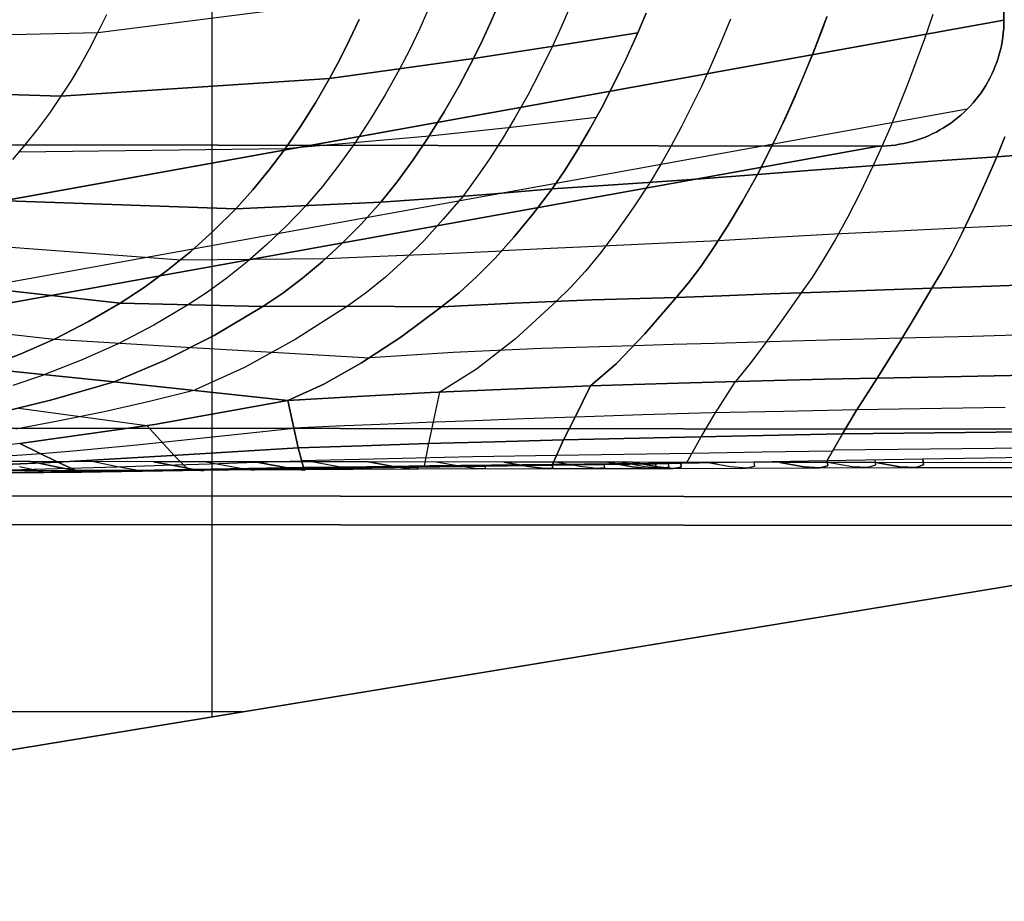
# Model space of a CAD drawing. Header units: millimetres. Extents: x -273 to 273, y -240 to 302.
# Tile 22 of 256: x -220 to -204, y -240 to -226. Entities that reach past the tile are written whole.
import ezdxf

# ---------------------------------------------------------------- set-up
doc = ezdxf.new("R2010")
doc.units = ezdxf.units.MM
doc.header["$MEASUREMENT"] = 0
doc.layers.add('IGES level 1', color=7, linetype='Continuous', true_color=0x3e413d)
doc.layers.add('IGES level 2', color=7, linetype='Continuous', true_color=0x008000)

msp = doc.modelspace()

# ---------------------------------------------------------------- linework, layer by layer
at = {"layer": 'IGES level 1'}
for p, q in [((-204.161, -226.317, 428.081), (-204.21, -194.451, 427.487)), ((-204.21, -194.451, 427.487), (-204.161, -226.317, 428.081)), ((-216.727, -202.665, 209.381), (-216.727, -237.369, 209.381)), ((-204.161, -226.317, 428.081), (-239.498, -232.698, 6)), ((-239.498, -232.698, 6), (-204.161, -226.317, 428.081)), ((-204.162, -226.386, 428.082), (-204.161, -226.317, 428.081)), ((-204.161, -226.317, 428.081), (-204.162, -226.386, 428.082)), ((-204.171, -226.522, 428.086), (-204.165, -226.454, 428.084)), ((-204.165, -226.454, 428.084), (-204.171, -226.522, 428.086)), ((-204.165, -226.454, 428.084), (-204.162, -226.386, 428.082)), ((-204.162, -226.386, 428.082), (-204.165, -226.454, 428.084)), ((-204.189, -226.657, 428.09), (-204.179, -226.59, 428.087)), ((-204.179, -226.59, 428.087), (-204.189, -226.657, 428.09)), ((-204.179, -226.59, 428.087), (-204.171, -226.522, 428.086)), ((-204.171, -226.522, 428.086), (-204.179, -226.59, 428.087)), ((-204.217, -226.791, 428.094), (-204.202, -226.724, 428.092)), ((-204.202, -226.724, 428.092), (-204.217, -226.791, 428.094)), ((-204.202, -226.724, 428.092), (-204.189, -226.657, 428.09)), ((-204.189, -226.657, 428.09), (-204.202, -226.724, 428.092)), ((-204.275, -226.987, 428.103), (-204.253, -226.923, 428.1)), ((-204.253, -226.923, 428.1), (-204.275, -226.987, 428.103)), ((-204.253, -226.923, 428.1), (-204.234, -226.857, 428.097)), ((-204.234, -226.857, 428.097), (-204.253, -226.923, 428.1)), ((-204.234, -226.857, 428.097), (-204.217, -226.791, 428.094)), ((-204.217, -226.791, 428.094), (-204.234, -226.857, 428.097)), ((-204.325, -227.115, 428.109), (-204.299, -227.051, 428.106)), ((-204.299, -227.051, 428.106), (-204.325, -227.115, 428.109)), ((-204.299, -227.051, 428.106), (-204.275, -226.987, 428.103)), ((-204.275, -226.987, 428.103), (-204.299, -227.051, 428.106)), ((-204.415, -227.298, 428.12), (-204.383, -227.238, 428.116)), ((-204.383, -227.238, 428.116), (-204.415, -227.298, 428.12)), ((-204.383, -227.238, 428.116), (-204.353, -227.177, 428.113)), ((-204.353, -227.177, 428.112), (-204.383, -227.238, 428.116)), ((-204.353, -227.177, 428.113), (-204.325, -227.115, 428.109)), ((-204.325, -227.115, 428.109), (-204.353, -227.177, 428.112)), ((-204.486, -227.415, 428.128), (-204.45, -227.357, 428.124)), ((-204.45, -227.357, 428.124), (-204.486, -227.415, 428.128)), ((-204.45, -227.357, 428.124), (-204.415, -227.298, 428.12)), ((-204.415, -227.298, 428.12), (-204.45, -227.357, 428.124)), ((-204.607, -227.58, 428.141), (-204.564, -227.526, 428.136)), ((-204.565, -227.526, 428.136), (-204.607, -227.58, 428.141)), ((-204.524, -227.471, 428.132), (-204.565, -227.526, 428.136)), ((-204.564, -227.526, 428.136), (-204.524, -227.471, 428.132)), ((-204.524, -227.471, 428.132), (-204.486, -227.415, 428.128)), ((-204.486, -227.415, 428.128), (-204.524, -227.471, 428.132)), ((-204.743, -227.732, 428.155), (-204.696, -227.683, 428.15)), ((-204.696, -227.683, 428.15), (-204.743, -227.732, 428.155)), ((-204.696, -227.683, 428.15), (-204.65, -227.632, 428.145)), ((-204.65, -227.632, 428.145), (-204.696, -227.683, 428.15)), ((-204.65, -227.632, 428.145), (-204.607, -227.58, 428.141)), ((-204.607, -227.58, 428.141), (-204.65, -227.632, 428.145)), ((-204.743, -227.732, 428.155), (-240.086, -234.114, 6)), ((-204.948, -227.912, 428.175), (-204.895, -227.869, 428.17)), ((-204.895, -227.869, 428.17), (-204.948, -227.911, 428.175)), ((-204.895, -227.869, 428.17), (-204.843, -227.825, 428.164)), ((-204.843, -227.825, 428.164), (-204.895, -227.869, 428.17)), ((-204.843, -227.825, 428.164), (-204.792, -227.78, 428.16)), ((-204.792, -227.78, 428.159), (-204.843, -227.825, 428.164)), ((-204.792, -227.78, 428.16), (-204.743, -227.732, 428.155)), ((-204.743, -227.732, 428.155), (-204.792, -227.78, 428.159)), ((-205.176, -228.061, 428.196), (-205.117, -228.027, 428.191)), ((-205.117, -228.027, 428.191), (-205.176, -228.061, 428.196)), ((-205.117, -228.027, 428.191), (-205.06, -227.99, 428.185)), ((-205.06, -227.99, 428.185), (-205.117, -228.027, 428.191)), ((-205.06, -227.99, 428.185), (-205.003, -227.952, 428.18)), ((-205.003, -227.952, 428.18), (-205.06, -227.99, 428.185)), ((-204.948, -227.911, 428.175), (-205.003, -227.952, 428.18)), ((-205.003, -227.952, 428.18), (-204.948, -227.912, 428.175)), ((-205.485, -228.202, 428.224), (-205.422, -228.178, 428.218)), ((-205.422, -228.178, 428.218), (-205.485, -228.202, 428.224)), ((-205.422, -228.178, 428.218), (-205.359, -228.152, 428.213)), ((-205.359, -228.152, 428.213), (-205.422, -228.178, 428.218)), ((-205.359, -228.152, 428.213), (-205.297, -228.124, 428.207)), ((-205.297, -228.124, 428.207), (-205.359, -228.152, 428.213)), ((-205.297, -228.124, 428.207), (-205.236, -228.094, 428.201)), ((-205.236, -228.094, 428.201), (-205.297, -228.124, 428.207)), ((-205.236, -228.094, 428.201), (-205.176, -228.061, 428.196)), ((-205.176, -228.061, 428.196), (-205.236, -228.094, 428.201)), ((-206.153, -228.317, 428.28), (-241.507, -234.7, 6)), ((-241.507, -234.7, 6), (-206.153, -228.317, 428.28)), ((-237.681, -228.275, 431.054), (-206.153, -228.317, 428.28)), ((-206.153, -228.317, 428.28), (-237.681, -228.275, 431.054)), ((-206.153, -228.317, 428.28), (-206.085, -228.316, 428.275)), ((-206.085, -228.316, 428.275), (-206.153, -228.317, 428.28)), ((-206.085, -228.316, 428.275), (-206.017, -228.312, 428.269)), ((-206.017, -228.312, 428.269), (-206.085, -228.316, 428.275)), ((-206.017, -228.312, 428.269), (-205.949, -228.307, 428.264)), ((-205.949, -228.307, 428.264), (-206.017, -228.312, 428.269)), ((-205.949, -228.307, 428.264), (-205.882, -228.299, 428.258)), ((-205.882, -228.299, 428.258), (-205.949, -228.307, 428.264)), ((-205.882, -228.299, 428.258), (-205.815, -228.288, 428.252)), ((-205.815, -228.288, 428.252), (-205.882, -228.299, 428.258)), ((-205.815, -228.288, 428.252), (-205.748, -228.276, 428.247)), ((-205.748, -228.276, 428.247), (-205.815, -228.288, 428.252)), ((-205.748, -228.276, 428.247), (-205.681, -228.261, 428.241)), ((-205.681, -228.261, 428.241), (-205.748, -228.276, 428.247)), ((-205.681, -228.261, 428.241), (-205.615, -228.243, 428.235)), ((-205.615, -228.243, 428.235), (-205.681, -228.261, 428.241)), ((-205.615, -228.243, 428.235), (-205.55, -228.224, 428.23)), ((-205.55, -228.224, 428.23), (-205.615, -228.243, 428.235)), ((-205.55, -228.224, 428.23), (-205.485, -228.202, 428.224)), ((-205.485, -228.202, 428.224), (-205.55, -228.224, 428.23)), ((-163.003, -232.849, 425.215), (-244.293, -232.761, 431.766)), ((-244.293, -232.761, 431.766), (-163.003, -232.849, 425.215)), ((-163.031, -233.922, 424.793), (-244.336, -233.833, 431.343)), ((-244.336, -233.833, 431.343), (-163.031, -233.922, 424.793)), ((-244.438, -234.287, 430.294), (-163.099, -234.378, 423.739)), ((-163.099, -234.378, 423.739), (-244.437, -234.287, 430.294)), ((-203.512, -235.197, 365.062), (-234.5, -240.291)), ((-234.5, -240.291), (-203.512, -235.197, 365.062)), ((-216.238, -237.289, 215.147), (-251.189, -237.289, 215.147))]:
    msp.add_line(p, q, dxfattribs=at)
at = {"layer": 'IGES level 2', "color": 31, "true_color": 0xfabe47}
for p, q in [((-218.535, -226.516, 543.283), (-214.241, -225.965, 526.437)), ((-213.277, -226.113, 521.899), (-213.429, -226.454, 521.54)), ((-212.295, -226.333, 517.27), (-212.16, -226.018, 517.619)), ((-212.16, -226.018, 517.619), (-212.295, -226.333, 517.27)), ((-211.049, -226.116, 513.176), (-211.185, -226.432, 512.792)), ((-218.399, -226.234, 543.476), (-218.532, -226.509, 543.287)), ((-214.54, -226.632, 525.783), (-214.389, -226.307, 526.113)), ((-214.389, -226.307, 526.113), (-214.54, -226.632, 525.783)), ((-209.837, -226.21, 508.806), (-209.971, -226.523, 508.389)), ((-209.971, -226.523, 508.389), (-209.837, -226.21, 508.806)), ((-208.5, -226.302, 504.546), (-208.651, -226.672, 504.02)), ((-207.063, -226.517, 500.247), (-206.966, -226.258, 500.624)), ((-206.968, -226.265, 500.614), (-207.039, -226.455, 500.339)), ((-205.289, -226.229, 496.852), (-205.422, -226.613, 496.27)), ((-213.429, -226.454, 521.54), (-213.586, -226.783, 521.171)), ((-212.434, -226.635, 516.912), (-212.295, -226.333, 517.27)), ((-212.295, -226.333, 517.27), (-212.434, -226.635, 516.912)), ((-211.185, -226.432, 512.792), (-211.324, -226.733, 512.398)), ((-207.039, -226.455, 500.339), (-207.183, -226.826, 499.772)), ((-220.636, -226.566, 550.796), (-218.535, -226.516, 543.283)), ((-218.532, -226.509, 543.287), (-218.67, -226.777, 543.091)), ((-214.697, -226.944, 525.444), (-214.54, -226.632, 525.783)), ((-214.54, -226.632, 525.783), (-214.697, -226.944, 525.444)), ((-211.339, -226.736, 512.446), (-209.971, -226.523, 508.389)), ((-209.971, -226.523, 508.389), (-211.339, -226.736, 512.446)), ((-209.971, -226.523, 508.389), (-210.161, -226.94, 507.789)), ((-210.161, -226.941, 507.789), (-209.971, -226.523, 508.389)), ((-207.161, -226.771, 499.859), (-207.063, -226.517, 500.247)), ((-205.422, -226.613, 496.27), (-205.557, -226.983, 495.665)), ((-218.67, -226.777, 543.091), (-218.814, -227.036, 542.888)), ((-213.586, -226.783, 521.171), (-213.748, -227.097, 520.792)), ((-212.576, -226.926, 516.546), (-212.434, -226.635, 516.912)), ((-212.434, -226.635, 516.912), (-212.576, -226.926, 516.546)), ((-212.576, -226.926, 516.546), (-211.339, -226.736, 512.446)), ((-211.339, -226.736, 512.446), (-212.576, -226.926, 516.546)), ((-211.324, -226.733, 512.398), (-211.518, -227.13, 511.845)), ((-208.651, -226.672, 504.02), (-208.805, -227.028, 503.474)), ((-207.26, -227.017, 499.461), (-207.161, -226.771, 499.859)), ((-214.858, -227.244, 525.096), (-212.576, -226.926, 516.546)), ((-212.576, -226.926, 516.546), (-214.858, -227.244, 525.096)), ((-214.858, -227.244, 525.096), (-214.697, -226.944, 525.444)), ((-214.697, -226.944, 525.444), (-214.858, -227.244, 525.096)), ((-212.576, -226.926, 516.546), (-212.805, -227.361, 515.961)), ((-212.805, -227.361, 515.961), (-212.576, -226.926, 516.546)), ((-210.161, -226.94, 507.789), (-210.353, -227.337, 507.176)), ((-210.353, -227.337, 507.176), (-210.161, -226.941, 507.789)), ((-207.183, -226.826, 499.772), (-207.328, -227.183, 499.183)), ((-218.814, -227.036, 542.888), (-218.964, -227.286, 542.678)), ((-213.748, -227.097, 520.792), (-213.975, -227.506, 520.266)), ((-208.805, -227.028, 503.474), (-208.961, -227.37, 502.909)), ((-207.36, -227.258, 499.053), (-207.26, -227.017, 499.461)), ((-205.557, -226.983, 495.665), (-205.692, -227.339, 495.036)), ((-219.119, -227.527, 542.461), (-214.858, -227.244, 525.096)), ((-214.858, -227.244, 525.096), (-219.119, -227.527, 542.461)), ((-215.084, -227.632, 524.614), (-214.858, -227.244, 525.096)), ((-214.858, -227.244, 525.096), (-215.084, -227.632, 524.614)), ((-211.518, -227.13, 511.845), (-211.716, -227.508, 511.279)), ((-207.328, -227.183, 499.183), (-207.475, -227.526, 498.572)), ((-207.46, -227.492, 498.635), (-207.36, -227.258, 499.053)), ((-218.964, -227.286, 542.678), (-219.119, -227.527, 542.461)), ((-212.805, -227.361, 515.961), (-213.04, -227.774, 515.363)), ((-213.04, -227.774, 515.363), (-212.805, -227.361, 515.961)), ((-210.353, -227.337, 507.176), (-210.547, -227.713, 506.55)), ((-210.547, -227.713, 506.55), (-210.353, -227.337, 507.176)), ((-208.961, -227.37, 502.909), (-209.12, -227.7, 502.323)), ((-205.692, -227.339, 495.036), (-205.828, -227.681, 494.384)), ((-221.21, -227.459, 550.204), (-219.119, -227.527, 542.461)), ((-219.119, -227.527, 542.461), (-221.21, -227.459, 550.204)), ((-219.119, -227.527, 542.461), (-219.302, -227.792, 542.207)), ((-213.975, -227.506, 520.266), (-214.212, -227.897, 519.73)), ((-211.716, -227.508, 511.279), (-211.917, -227.867, 510.703)), ((-207.475, -227.526, 498.572), (-207.623, -227.856, 497.939)), ((-207.562, -227.72, 498.206), (-207.46, -227.492, 498.635)), ((-215.32, -228.004, 524.123), (-215.084, -227.632, 524.614)), ((-215.084, -227.632, 524.614), (-215.32, -228.004, 524.123)), ((-210.547, -227.713, 506.55), (-210.741, -228.066, 505.912)), ((-210.741, -228.066, 505.912), (-210.547, -227.713, 506.55)), ((-209.12, -227.7, 502.323), (-209.282, -228.017, 501.718)), ((-207.663, -227.942, 497.767), (-207.562, -227.72, 498.206)), ((-205.828, -227.681, 494.384), (-205.963, -228.009, 493.708)), ((-219.302, -227.792, 542.207), (-219.491, -228.047, 541.947)), ((-213.04, -227.774, 515.363), (-213.282, -228.166, 514.754)), ((-213.282, -228.166, 514.754), (-213.04, -227.774, 515.363)), ((-211.917, -227.867, 510.703), (-212.121, -228.208, 510.117)), ((-212.023, -228.02, 510.507), (-210.626, -227.86, 506.289)), ((-207.623, -227.856, 497.939), (-207.772, -228.173, 497.285)), ((-215.564, -228.358, 523.624), (-215.32, -228.004, 524.123)), ((-215.32, -228.004, 524.123), (-215.564, -228.358, 523.624)), ((-214.212, -227.897, 519.73), (-214.456, -228.269, 519.184)), ((-213.275, -228.156, 514.771), (-212.023, -228.02, 510.507)), ((-209.282, -228.017, 501.718), (-209.444, -228.321, 501.094)), ((-207.765, -228.158, 497.318), (-207.663, -227.942, 497.767)), ((-205.963, -228.009, 493.708), (-206.099, -228.324, 493.01)), ((-219.491, -228.047, 541.947), (-219.686, -228.292, 541.682)), ((-215.562, -228.356, 523.627), (-213.275, -228.156, 514.771)), ((-213.282, -228.166, 514.754), (-213.53, -228.536, 514.133)), ((-213.53, -228.536, 514.133), (-213.282, -228.166, 514.754)), ((-210.741, -228.066, 505.912), (-210.936, -228.398, 505.263)), ((-210.936, -228.398, 505.263), (-210.741, -228.066, 505.912)), ((-207.772, -228.173, 497.285), (-207.921, -228.477, 496.609)), ((-207.867, -228.367, 496.859), (-207.765, -228.158, 497.318)), ((-204.149, -228.171, 489.665), (-204.275, -228.484, 488.929)), ((-204.275, -228.484, 488.929), (-204.149, -228.171, 489.665)), ((-219.686, -228.292, 541.682), (-219.887, -228.527, 541.411)), ((-214.456, -228.269, 519.184), (-214.71, -228.621, 518.63)), ((-212.121, -228.208, 510.117), (-212.327, -228.529, 509.521)), ((-209.444, -228.321, 501.094), (-209.609, -228.612, 500.451)), ((-206.099, -228.324, 493.01), (-206.234, -228.625, 492.287)), ((-219.783, -228.407, 541.551), (-215.562, -228.356, 523.627)), ((-215.816, -228.693, 523.116), (-215.564, -228.358, 523.624)), ((-215.564, -228.358, 523.624), (-215.816, -228.693, 523.116)), ((-210.936, -228.398, 505.263), (-211.132, -228.708, 504.603)), ((-211.132, -228.708, 504.602), (-210.936, -228.398, 505.263)), ((-207.921, -228.477, 496.609), (-208.071, -228.768, 495.911)), ((-207.969, -228.571, 496.39), (-207.867, -228.367, 496.859)), ((-205.3, -228.556, 490.632), (-204.275, -228.484, 488.929)), ((-204.275, -228.484, 488.929), (-205.3, -228.556, 490.632)), ((-204.275, -228.484, 488.929), (-204.465, -228.922, 487.742)), ((-204.465, -228.922, 487.742), (-204.275, -228.484, 488.929)), ((-204.275, -228.484, 488.929), (-203.485, -228.428, 487.702)), ((-203.485, -228.428, 487.702), (-204.275, -228.484, 488.929)), ((-214.71, -228.621, 518.63), (-214.971, -228.955, 518.067)), ((-213.53, -228.536, 514.133), (-213.785, -228.883, 513.502)), ((-213.785, -228.883, 513.502), (-213.53, -228.536, 514.133)), ((-212.327, -228.529, 509.521), (-212.536, -228.831, 508.915)), ((-209.609, -228.612, 500.451), (-209.774, -228.89, 499.789)), ((-208.071, -228.768, 495.911), (-207.969, -228.571, 496.39)), ((-207.199, -228.699, 494.124), (-206.275, -228.628, 492.364)), ((-206.275, -228.628, 492.364), (-207.199, -228.699, 494.124)), ((-206.234, -228.625, 492.287), (-206.443, -229.055, 491.079)), ((-206.275, -228.628, 492.364), (-205.3, -228.556, 490.632)), ((-205.3, -228.556, 490.632), (-206.275, -228.628, 492.364)), ((-216.077, -229.011, 522.601), (-215.816, -228.693, 523.116)), ((-215.816, -228.693, 523.116), (-216.077, -229.011, 522.601)), ((-211.132, -228.708, 504.603), (-211.328, -228.995, 503.932)), ((-211.328, -228.995, 503.932), (-211.132, -228.708, 504.602)), ((-208.967, -228.833, 497.882), (-208.071, -228.768, 495.911)), ((-208.071, -228.768, 495.911), (-208.967, -228.833, 497.882)), ((-208.071, -228.768, 495.911), (-208.308, -229.188, 494.717)), ((-208.308, -229.188, 494.717), (-208.071, -228.768, 495.911)), ((-208.071, -228.768, 495.911), (-207.199, -228.699, 494.124)), ((-207.199, -228.699, 494.124), (-208.071, -228.768, 495.911)), ((-214.971, -228.955, 518.067), (-215.24, -229.268, 517.496)), ((-213.785, -228.883, 513.502), (-214.045, -229.208, 512.862)), ((-214.045, -229.208, 512.862), (-213.785, -228.883, 513.502)), ((-212.536, -228.831, 508.915), (-212.747, -229.113, 508.301)), ((-211.328, -228.995, 503.932), (-210.597, -228.946, 501.894)), ((-210.597, -228.946, 501.894), (-211.328, -228.995, 503.932)), ((-210.597, -228.946, 501.894), (-209.81, -228.892, 499.876)), ((-209.81, -228.892, 499.876), (-210.597, -228.946, 501.894)), ((-209.774, -228.89, 499.789), (-210.044, -229.297, 498.637)), ((-209.81, -228.892, 499.876), (-208.967, -228.833, 497.882)), ((-208.967, -228.833, 497.882), (-209.81, -228.892, 499.876)), ((-204.465, -228.922, 487.742), (-204.647, -229.325, 486.542)), ((-204.647, -229.325, 486.542), (-204.465, -228.922, 487.742)), ((-216.346, -229.309, 522.078), (-216.077, -229.011, 522.601)), ((-216.077, -229.011, 522.601), (-216.346, -229.309, 522.078)), ((-212.307, -229.077, 506.886), (-213.213, -229.149, 509.863)), ((-213.213, -229.149, 509.863), (-212.307, -229.077, 506.886)), ((-212.747, -229.113, 508.301), (-213.054, -229.477, 507.393)), ((-211.328, -228.995, 503.932), (-212.307, -229.077, 506.886)), ((-212.307, -229.077, 506.886), (-211.328, -228.995, 503.932)), ((-211.634, -229.396, 502.836), (-211.328, -228.995, 503.932)), ((-211.328, -228.995, 503.932), (-211.634, -229.396, 502.837)), ((-206.443, -229.055, 491.079), (-206.645, -229.447, 489.857)), ((-216.346, -229.309, 522.078), (-220.521, -229.166, 540.573)), ((-220.521, -229.166, 540.573), (-216.346, -229.309, 522.078)), ((-214.045, -229.208, 512.862), (-216.346, -229.309, 522.078)), ((-216.346, -229.309, 522.078), (-214.045, -229.208, 512.862)), ((-215.24, -229.268, 517.496), (-215.546, -229.584, 516.86)), ((-214.352, -229.547, 512.108), (-214.045, -229.208, 512.862)), ((-214.045, -229.208, 512.862), (-214.352, -229.547, 512.108)), ((-213.213, -229.149, 509.863), (-214.045, -229.208, 512.862)), ((-214.045, -229.208, 512.862), (-213.213, -229.149, 509.863)), ((-208.308, -229.188, 494.717), (-208.536, -229.57, 493.509)), ((-208.536, -229.57, 493.509), (-208.308, -229.188, 494.717)), ((-216.7, -229.661, 521.406), (-216.346, -229.309, 522.078)), ((-216.346, -229.309, 522.078), (-216.7, -229.661, 521.406)), ((-211.934, -229.762, 501.727), (-211.634, -229.396, 502.836)), ((-211.634, -229.396, 502.837), (-211.934, -229.762, 501.727)), ((-210.044, -229.297, 498.637), (-210.305, -229.668, 497.472)), ((-204.647, -229.325, 486.542), (-204.822, -229.691, 485.33)), ((-204.822, -229.691, 485.33), (-204.647, -229.325, 486.542)), ((-215.546, -229.584, 516.86), (-215.855, -229.879, 516.215)), ((-214.662, -229.86, 511.345), (-214.352, -229.547, 512.108)), ((-214.352, -229.547, 512.108), (-214.662, -229.86, 511.345)), ((-213.054, -229.477, 507.393), (-213.36, -229.812, 506.473)), ((-208.536, -229.57, 493.509), (-208.756, -229.914, 492.288)), ((-208.756, -229.914, 492.288), (-208.536, -229.57, 493.509)), ((-206.645, -229.447, 489.857), (-206.839, -229.803, 488.622)), ((-203.975, -229.573, 484.392), (-204.784, -229.613, 485.601)), ((-217.061, -229.987, 520.724), (-216.7, -229.661, 521.406)), ((-216.7, -229.661, 521.406), (-217.061, -229.987, 520.724)), ((-210.305, -229.668, 497.472), (-210.557, -230.001, 496.293)), ((-206.849, -229.715, 489.064), (-207.798, -229.765, 490.843)), ((-205.844, -229.664, 487.316), (-206.849, -229.715, 489.064)), ((-204.784, -229.613, 485.601), (-205.844, -229.664, 487.316)), ((-204.822, -229.691, 485.33), (-204.99, -230.021, 484.106)), ((-204.99, -230.021, 484.106), (-204.822, -229.691, 485.33)), ((-221.326, -229.813, 539.546), (-217.218, -230.118, 520.43)), ((-215.855, -229.879, 516.215), (-216.167, -230.153, 515.561)), ((-214.973, -230.148, 510.572), (-214.662, -229.86, 511.345)), ((-214.662, -229.86, 511.345), (-214.973, -230.148, 510.572)), ((-213.36, -229.812, 506.473), (-213.665, -230.117, 505.543)), ((-212.23, -230.092, 500.605), (-211.934, -229.762, 501.727)), ((-211.934, -229.762, 501.727), (-212.23, -230.092, 500.605)), ((-210.525, -229.901, 496.785), (-211.354, -229.94, 498.889)), ((-209.637, -229.86, 494.705), (-210.525, -229.901, 496.785)), ((-208.691, -229.816, 492.651), (-209.637, -229.86, 494.705)), ((-207.798, -229.765, 490.843), (-208.691, -229.816, 492.651)), ((-206.839, -229.803, 488.622), (-207.026, -230.121, 487.376)), ((-217.429, -230.286, 520.035), (-217.061, -229.987, 520.724)), ((-217.061, -229.987, 520.724), (-217.429, -230.286, 520.035)), ((-214.915, -230.097, 510.717), (-214.061, -230.063, 507.462)), ((-214.061, -230.063, 507.462), (-213.13, -230.022, 504.227)), ((-213.13, -230.022, 504.227), (-212.123, -229.976, 501.016)), ((-211.354, -229.94, 498.889), (-212.123, -229.976, 501.016)), ((-210.557, -230.001, 496.293), (-210.801, -230.298, 495.103)), ((-208.756, -229.914, 492.288), (-208.966, -230.22, 491.055)), ((-208.966, -230.22, 491.055), (-208.756, -229.914, 492.288)), ((-204.99, -230.021, 484.106), (-205.151, -230.315, 482.872)), ((-205.151, -230.315, 482.872), (-204.99, -230.021, 484.106)), ((-217.218, -230.118, 520.43), (-214.915, -230.097, 510.717)), ((-216.167, -230.153, 515.561), (-216.481, -230.405, 514.9)), ((-215.286, -230.411, 509.791), (-214.973, -230.148, 510.572)), ((-214.973, -230.148, 510.572), (-215.286, -230.411, 509.791)), ((-213.665, -230.117, 505.543), (-213.97, -230.393, 504.603)), ((-212.52, -230.386, 499.472), (-212.23, -230.092, 500.605)), ((-212.23, -230.092, 500.605), (-212.52, -230.386, 499.472)), ((-208.966, -230.22, 491.055), (-209.167, -230.487, 489.811)), ((-209.167, -230.487, 489.811), (-208.966, -230.22, 491.055)), ((-207.026, -230.121, 487.376), (-207.205, -230.401, 486.119)), ((-218.182, -230.807, 518.633), (-222.195, -230.357, 538.489)), ((-222.195, -230.357, 538.489), (-218.182, -230.807, 518.633)), ((-217.802, -230.56, 519.337), (-217.429, -230.286, 520.035)), ((-217.429, -230.286, 520.035), (-217.802, -230.56, 519.337)), ((-210.801, -230.298, 495.103), (-211.036, -230.556, 493.902)), ((-205.151, -230.315, 482.872), (-205.303, -230.571, 481.628)), ((-205.303, -230.571, 481.628), (-205.151, -230.315, 482.872)), ((-216.481, -230.405, 514.9), (-216.796, -230.634, 514.232)), ((-215.601, -230.648, 509.003), (-215.286, -230.411, 509.791)), ((-215.286, -230.411, 509.791), (-215.601, -230.648, 509.003)), ((-213.97, -230.393, 504.603), (-214.274, -230.637, 503.655)), ((-212.804, -230.644, 498.328), (-212.52, -230.386, 499.472)), ((-212.52, -230.386, 499.472), (-212.804, -230.644, 498.328)), ((-209.167, -230.487, 489.811), (-209.358, -230.715, 488.559)), ((-209.358, -230.715, 488.559), (-209.167, -230.487, 489.811)), ((-207.205, -230.401, 486.119), (-207.376, -230.642, 484.854)), ((-204.362, -230.537, 480.347), (-205.303, -230.571, 481.628)), ((-205.303, -230.571, 481.628), (-204.362, -230.537, 480.347)), ((-203.377, -230.503, 479.099), (-204.362, -230.537, 480.347)), ((-204.362, -230.537, 480.347), (-203.377, -230.503, 479.099)), ((-218.182, -230.807, 518.633), (-217.802, -230.56, 519.337)), ((-217.802, -230.56, 519.337), (-218.182, -230.807, 518.633)), ((-216.796, -230.634, 514.232), (-217.114, -230.841, 513.558)), ((-215.917, -230.858, 508.207), (-215.601, -230.648, 509.003)), ((-215.601, -230.648, 509.003), (-215.917, -230.858, 508.207)), ((-214.274, -230.637, 503.655), (-214.576, -230.852, 502.699)), ((-213.081, -230.865, 497.175), (-212.804, -230.644, 498.328)), ((-212.804, -230.644, 498.328), (-213.081, -230.865, 497.175)), ((-211.036, -230.556, 493.902), (-211.261, -230.777, 492.691)), ((-208.636, -230.688, 487.122), (-209.358, -230.715, 488.559)), ((-209.358, -230.715, 488.559), (-208.636, -230.688, 487.122)), ((-207.869, -230.66, 485.709), (-208.636, -230.688, 487.122)), ((-208.636, -230.688, 487.122), (-207.869, -230.66, 485.709)), ((-207.058, -230.631, 484.322), (-207.869, -230.66, 485.709)), ((-207.869, -230.66, 485.709), (-207.058, -230.631, 484.322)), ((-207.376, -230.642, 484.854), (-207.687, -231.085, 482.275)), ((-206.202, -230.601, 482.961), (-207.058, -230.631, 484.322)), ((-207.058, -230.631, 484.322), (-206.202, -230.601, 482.961)), ((-205.303, -230.571, 481.628), (-206.202, -230.601, 482.961)), ((-206.202, -230.601, 482.961), (-205.303, -230.571, 481.628)), ((-205.303, -230.571, 481.628), (-205.569, -231.016, 479.207)), ((-205.569, -231.016, 479.207), (-205.303, -230.571, 481.628)), ((-218.683, -231.1, 517.734), (-218.182, -230.807, 518.633)), ((-218.182, -230.807, 518.633), (-218.683, -231.1, 517.734)), ((-215.917, -230.858, 508.207), (-218.182, -230.807, 518.633)), ((-218.182, -230.807, 518.633), (-215.917, -230.858, 508.207)), ((-217.114, -230.841, 513.558), (-217.644, -231.156, 512.468)), ((-211.929, -230.806, 494.266), (-213.081, -230.865, 497.175)), ((-213.081, -230.865, 497.175), (-211.929, -230.806, 494.266)), ((-210.687, -230.755, 491.393), (-211.929, -230.806, 494.266)), ((-211.929, -230.806, 494.266), (-210.687, -230.755, 491.393)), ((-211.261, -230.777, 492.691), (-211.91, -231.374, 489.012)), ((-209.358, -230.715, 488.559), (-210.687, -230.755, 491.393)), ((-210.687, -230.755, 491.393), (-209.358, -230.715, 488.559)), ((-209.855, -231.293, 484.955), (-209.358, -230.715, 488.559)), ((-209.358, -230.715, 488.559), (-209.855, -231.293, 484.955)), ((-215.917, -230.858, 508.207), (-216.689, -231.32, 506.315)), ((-216.689, -231.32, 506.315), (-215.917, -230.858, 508.207)), ((-214.569, -230.852, 502.673), (-215.917, -230.858, 508.207)), ((-215.917, -230.858, 508.207), (-214.569, -230.852, 502.673)), ((-214.576, -230.852, 502.699), (-215.403, -231.384, 500.088)), ((-213.081, -230.865, 497.175), (-214.569, -230.852, 502.673)), ((-214.569, -230.852, 502.673), (-213.081, -230.865, 497.175)), ((-213.081, -230.865, 497.175), (-213.73, -231.346, 494.442)), ((-213.73, -231.346, 494.442), (-213.081, -230.865, 497.175)), ((-221.135, -231.163, 527.236), (-219.228, -231.378, 516.816)), ((-219.211, -231.37, 516.844), (-218.683, -231.1, 517.734)), ((-218.683, -231.1, 517.734), (-219.211, -231.37, 516.844)), ((-217.644, -231.156, 512.468), (-218.201, -231.445, 511.384)), ((-207.687, -231.085, 482.275), (-207.965, -231.466, 479.683)), ((-205.569, -231.016, 479.207), (-205.803, -231.403, 476.772)), ((-205.803, -231.403, 476.772), (-205.569, -231.016, 479.207)), ((-210.309, -231.762, 481.33), (-209.855, -231.293, 484.955)), ((-209.855, -231.293, 484.955), (-210.309, -231.762, 481.33)), ((-203.501, -231.303, 474.418), (-204.662, -231.333, 475.712)), ((-219.768, -231.617, 515.963), (-219.211, -231.37, 516.844)), ((-219.211, -231.37, 516.844), (-219.768, -231.617, 515.963)), ((-219.228, -231.378, 516.816), (-217.044, -231.508, 505.455)), ((-218.201, -231.445, 511.384), (-218.783, -231.707, 510.307)), ((-216.689, -231.32, 506.315), (-217.477, -231.718, 504.415)), ((-217.477, -231.718, 504.415), (-216.689, -231.32, 506.315)), ((-215.403, -231.384, 500.088), (-216.208, -231.827, 497.453)), ((-214.354, -231.754, 491.692), (-213.73, -231.346, 494.442)), ((-213.73, -231.346, 494.442), (-214.354, -231.754, 491.692)), ((-211.91, -231.374, 489.012), (-212.527, -231.855, 485.31)), ((-209.409, -231.463, 482.45), (-210.031, -231.482, 483.596)), ((-208.752, -231.444, 481.324), (-209.409, -231.463, 482.45)), ((-208.06, -231.424, 480.22), (-208.752, -231.444, 481.324)), ((-207.965, -231.466, 479.683), (-208.208, -231.788, 477.08)), ((-207.333, -231.404, 479.138), (-208.06, -231.424, 480.22)), ((-206.572, -231.383, 478.079), (-207.333, -231.404, 479.138)), ((-205.778, -231.362, 477.046), (-206.572, -231.383, 478.079)), ((-205.803, -231.403, 476.772), (-206.003, -231.729, 474.326)), ((-206.003, -231.729, 474.326), (-205.803, -231.403, 476.772)), ((-204.662, -231.333, 475.712), (-205.778, -231.362, 477.046)), ((-220.351, -231.84, 515.094), (-219.768, -231.617, 515.963)), ((-219.768, -231.617, 515.963), (-220.351, -231.84, 515.094)), ((-217.044, -231.508, 505.455), (-214.222, -231.673, 492.281)), ((-212.897, -231.591, 489.352), (-214.222, -231.673, 492.281)), ((-211.499, -231.528, 486.456), (-212.897, -231.591, 489.352)), ((-210.031, -231.482, 483.596), (-211.499, -231.528, 486.456)), ((-218.783, -231.707, 510.307), (-219.392, -231.942, 509.238)), ((-217.477, -231.718, 504.415), (-218.278, -232.053, 502.509)), ((-218.278, -232.053, 502.509), (-217.477, -231.718, 504.415)), ((-214.354, -231.754, 491.692), (-214.951, -232.089, 488.926)), ((-214.951, -232.089, 488.926), (-214.354, -231.754, 491.692)), ((-210.72, -232.12, 477.687), (-210.309, -231.762, 481.33)), ((-210.309, -231.762, 481.33), (-210.72, -232.12, 477.687)), ((-208.208, -231.788, 477.08), (-208.417, -232.048, 474.466)), ((-206.003, -231.729, 474.326), (-206.171, -231.996, 471.87)), ((-206.171, -231.996, 471.87), (-206.003, -231.729, 474.326)), ((-218.278, -232.053, 502.509), (-220.351, -231.84, 515.094)), ((-220.351, -231.84, 515.094), (-218.278, -232.053, 502.509)), ((-219.877, -232.107, 508.561), (-219.392, -231.942, 509.238)), ((-216.208, -231.827, 497.453), (-216.99, -232.18, 494.798)), ((-212.527, -231.855, 485.31), (-213.11, -232.218, 481.589)), ((-218.278, -232.053, 502.509), (-219.264, -232.339, 501.443)), ((-219.264, -232.339, 501.443), (-218.278, -232.053, 502.509)), ((-215.523, -232.352, 486.146), (-218.278, -232.053, 502.509)), ((-218.278, -232.053, 502.509), (-215.523, -232.352, 486.146)), ((-214.951, -232.089, 488.926), (-215.523, -232.352, 486.146)), ((-215.523, -232.352, 486.146), (-214.951, -232.089, 488.926)), ((-210.038, -232.096, 476.661), (-210.72, -232.12, 477.687)), ((-210.72, -232.12, 477.687), (-210.038, -232.096, 476.661)), ((-209.324, -232.074, 475.656), (-210.038, -232.096, 476.661)), ((-210.038, -232.096, 476.661), (-209.324, -232.074, 475.656)), ((-208.58, -232.052, 474.673), (-209.324, -232.074, 475.656)), ((-209.324, -232.074, 475.656), (-208.58, -232.052, 474.673)), ((-208.747, -232.561, 468.021), (-208.417, -232.048, 474.466)), ((-207.806, -232.032, 473.714), (-208.58, -232.052, 474.673)), ((-208.58, -232.052, 474.673), (-207.806, -232.032, 473.714)), ((-207.003, -232.013, 472.779), (-207.806, -232.032, 473.714)), ((-207.806, -232.032, 473.714), (-207.003, -232.013, 472.779)), ((-206.171, -231.996, 471.87), (-207.003, -232.013, 472.779)), ((-207.003, -232.013, 472.779), (-206.171, -231.996, 471.87)), ((-206.171, -231.996, 471.87), (-206.504, -232.515, 465.967)), ((-206.504, -232.515, 465.967), (-206.171, -231.996, 471.87)), ((-204.832, -231.97, 470.507), (-206.171, -231.996, 471.87)), ((-206.171, -231.996, 471.87), (-204.832, -231.97, 470.507)), ((-203.45, -231.944, 469.189), (-204.832, -231.97, 470.507)), ((-204.832, -231.97, 470.507), (-203.45, -231.944, 469.189)), ((-217.717, -232.36, 494.275), (-216.99, -232.18, 494.798)), ((-213.255, -232.224, 481.842), (-214.423, -232.285, 483.976)), ((-214.423, -232.285, 483.976), (-213.255, -232.224, 481.842)), ((-213.286, -233.034, 464.798), (-213.11, -232.218, 481.589)), ((-212.02, -232.169, 479.745), (-213.255, -232.224, 481.842)), ((-213.255, -232.224, 481.842), (-212.02, -232.169, 479.745)), ((-210.72, -232.12, 477.687), (-212.02, -232.169, 479.745)), ((-212.02, -232.169, 479.745), (-210.72, -232.12, 477.687)), ((-210.962, -232.616, 470.445), (-210.72, -232.12, 477.687)), ((-210.72, -232.12, 477.687), (-210.962, -232.616, 470.445)), ((-219.264, -232.339, 501.443), (-220.26, -232.584, 500.377)), ((-220.26, -232.584, 500.377), (-219.264, -232.339, 501.443)), ((-218.434, -232.523, 493.733), (-217.717, -232.36, 494.275)), ((-215.523, -232.352, 486.146), (-217.636, -232.729, 485.067)), ((-217.636, -232.729, 485.067), (-215.523, -232.352, 486.146)), ((-214.423, -232.285, 483.976), (-215.523, -232.352, 486.146)), ((-215.523, -232.352, 486.146), (-214.423, -232.285, 483.976)), ((-215.356, -233.102, 466.54), (-215.523, -232.352, 486.146)), ((-215.523, -232.352, 486.146), (-215.356, -233.102, 466.54)), ((-219.787, -232.473, 500.882), (-217.757, -232.748, 485.007)), ((-219.141, -232.669, 493.172), (-218.434, -232.523, 493.733)), ((-208.792, -232.548, 468.273), (-209.893, -232.579, 469.368)), ((-208.965, -232.924, 461.56), (-208.747, -232.561, 468.021)), ((-207.658, -232.522, 467.212), (-208.792, -232.548, 468.273)), ((-206.493, -232.499, 466.185), (-207.658, -232.522, 467.212)), ((-206.504, -232.515, 465.967), (-206.724, -232.881, 460.048)), ((-206.724, -232.881, 460.048), (-206.504, -232.515, 465.967)), ((-204.142, -232.462, 464.252), (-206.493, -232.499, 466.185)), ((-219.836, -232.798, 492.594), (-219.141, -232.669, 493.172)), ((-213.326, -232.7, 473.18), (-214.057, -232.729, 474.123)), ((-212.566, -232.671, 472.26), (-213.326, -232.7, 473.18)), ((-211.777, -232.642, 471.366), (-212.566, -232.671, 472.26)), ((-210.96, -232.613, 470.496), (-211.777, -232.642, 471.366)), ((-211.148, -232.975, 463.193), (-210.962, -232.616, 470.445)), ((-210.962, -232.616, 470.445), (-211.148, -232.975, 463.193)), ((-209.893, -232.579, 469.368), (-210.96, -232.613, 470.496)), ((-205.447, -233.276, 448.385), (-163.94, -232.646, 445.313)), ((-205.447, -233.276, 448.385), (-163.94, -232.646, 445.313)), ((-217.636, -232.729, 485.067), (-219.774, -233.03, 484.014)), ((-219.774, -233.03, 484.014), (-217.636, -232.729, 485.067)), ((-217.322, -233.221, 466.891), (-217.757, -232.748, 485.007)), ((-216.413, -232.897, 475.861), (-215.917, -232.842, 475.962)), ((-215.917, -232.842, 475.962), (-215.425, -232.787, 476.078)), ((-214.756, -232.758, 475.09), (-215.425, -232.787, 476.078)), ((-214.057, -232.729, 474.123), (-214.756, -232.758, 475.09)), ((-206.724, -232.881, 460.048), (-200.832, -232.808, 456.326)), ((-200.832, -232.808, 456.326), (-206.724, -232.881, 460.048)), ((-219.774, -233.03, 484.014), (-220.585, -233.128, 483.636)), ((-219.168, -233.328, 467.279), (-219.774, -233.03, 484.014)), ((-219.774, -233.03, 484.014), (-219.168, -233.328, 467.279)), ((-217.916, -233.051, 475.651), (-217.413, -233.001, 475.705)), ((-217.413, -233.001, 475.705), (-216.911, -232.95, 475.775)), ((-216.911, -232.95, 475.775), (-216.413, -232.897, 475.861)), ((-213.299, -233.034, 464.808), (-214.34, -233.067, 465.66)), ((-214.34, -233.067, 465.66), (-213.299, -233.034, 464.808)), ((-213.352, -233.387, 450.607), (-213.286, -233.034, 464.798)), ((-212.235, -233.004, 463.986), (-213.299, -233.034, 464.808)), ((-213.299, -233.034, 464.808), (-212.235, -233.004, 463.986)), ((-211.148, -232.975, 463.193), (-212.235, -233.004, 463.986)), ((-212.235, -233.004, 463.986), (-211.148, -232.975, 463.193)), ((-211.322, -233.365, 449.671), (-211.148, -232.975, 463.193)), ((-211.148, -232.975, 463.193), (-211.322, -233.365, 449.671)), ((-209.708, -232.94, 462.097), (-211.148, -232.975, 463.193)), ((-211.148, -232.975, 463.193), (-209.708, -232.94, 462.097)), ((-208.232, -232.909, 461.048), (-209.708, -232.94, 462.097)), ((-209.708, -232.94, 462.097), (-208.232, -232.909, 461.048)), ((-209.197, -233.344, 448.695), (-208.965, -232.924, 461.56)), ((-206.724, -232.881, 460.048), (-208.232, -232.909, 461.048)), ((-208.232, -232.909, 461.048), (-206.724, -232.881, 460.048)), ((-206.967, -233.304, 448.51), (-206.724, -232.881, 460.048)), ((-206.724, -232.881, 460.048), (-206.967, -233.304, 448.51)), ((-222.717, -233.413, 475.242), (-219.433, -233.192, 475.58)), ((-219.433, -233.192, 475.58), (-218.927, -233.147, 475.588)), ((-218.927, -233.147, 475.588), (-218.421, -233.1, 475.611)), ((-218.421, -233.1, 475.611), (-217.916, -233.051, 475.651)), ((-215.356, -233.102, 466.54), (-217.268, -233.218, 466.881)), ((-217.268, -233.218, 466.881), (-215.356, -233.102, 466.54)), ((-214.34, -233.067, 465.66), (-215.356, -233.102, 466.54)), ((-215.356, -233.102, 466.54), (-214.34, -233.067, 465.66)), ((-215.271, -233.415, 451.348), (-215.356, -233.102, 466.54)), ((-215.356, -233.102, 466.54), (-215.271, -233.415, 451.348)), ((-209.108, -233.188, 454.898), (-210.193, -233.206, 455.515)), ((-208.002, -233.17, 454.318), (-209.108, -233.188, 454.898)), ((-206.877, -233.152, 453.777), (-208.002, -233.17, 454.318)), ((-199.297, -233.065, 450.413), (-206.869, -233.138, 454.177)), ((-219.168, -233.328, 467.279), (-222.438, -233.468, 467.64)), ((-222.438, -233.468, 467.64), (-219.168, -233.328, 467.279)), ((-219.6, -233.319, 429.507), (-220.773, -233.317, 429.609)), ((-219.6, -233.319, 429.507), (-220.773, -233.317, 429.609)), ((-217.653, -233.321, 429.339), (-219.6, -233.319, 429.507)), ((-217.653, -233.321, 429.339), (-219.6, -233.319, 429.507)), ((-219.6, -233.319, 429.507), (-219.193, -233.401, 434.499)), ((-219.193, -233.401, 434.499), (-219.6, -233.319, 429.507)), ((-217.268, -233.218, 466.881), (-219.168, -233.328, 467.279)), ((-219.168, -233.328, 467.279), (-217.268, -233.218, 466.881)), ((-218.849, -233.475, 452.356), (-219.168, -233.328, 467.279)), ((-219.168, -233.328, 467.279), (-218.849, -233.475, 452.356)), ((-218.222, -233.4, 434.414), (-218.626, -233.32, 429.423)), ((-216.044, -233.323, 429.2), (-217.653, -233.321, 429.339)), ((-216.044, -233.323, 429.2), (-217.653, -233.321, 429.339)), ((-217.653, -233.321, 429.339), (-217.25, -233.399, 434.33)), ((-217.25, -233.399, 434.33), (-217.653, -233.321, 429.339)), ((-217.1, -233.445, 451.954), (-217.322, -233.221, 466.891)), ((-216.447, -233.399, 434.261), (-216.848, -233.322, 429.269)), ((-216.754, -233.353, 458.894), (-216.026, -233.329, 458.654)), ((-214.241, -233.325, 429.047), (-216.044, -233.323, 429.2)), ((-214.241, -233.325, 429.047), (-216.044, -233.323, 429.2)), ((-216.044, -233.323, 429.2), (-215.644, -233.398, 434.192)), ((-215.644, -233.398, 434.192), (-216.044, -233.323, 429.2)), ((-216.026, -233.329, 458.654), (-215.306, -233.306, 458.39)), ((-213.936, -233.273, 457.687), (-215.306, -233.306, 458.39)), ((-214.744, -233.398, 434.116), (-215.142, -233.324, 429.124)), ((-212.094, -233.328, 428.866), (-214.241, -233.325, 429.047)), ((-212.094, -233.328, 428.866), (-214.241, -233.325, 429.047)), ((-214.241, -233.325, 429.047), (-213.844, -233.398, 434.039)), ((-213.844, -233.398, 434.039), (-214.241, -233.325, 429.047)), ((-212.586, -233.245, 456.946), (-213.936, -233.273, 457.687)), ((-212.773, -233.398, 433.948), (-213.167, -233.327, 428.956)), ((-211.257, -233.223, 456.168), (-212.586, -233.245, 456.946)), ((-210.45, -233.33, 428.728), (-212.094, -233.328, 428.866)), ((-210.45, -233.33, 428.728), (-212.094, -233.328, 428.866)), ((-212.094, -233.328, 428.866), (-211.701, -233.399, 433.858)), ((-211.701, -233.399, 433.858), (-212.094, -233.328, 428.866)), ((-211.322, -233.365, 449.671), (-209.288, -233.345, 448.703)), ((-209.288, -233.345, 448.703), (-211.322, -233.365, 449.671)), ((-210.881, -233.399, 433.789), (-211.272, -233.329, 428.797)), ((-210.193, -233.206, 455.515), (-211.257, -233.223, 456.168)), ((-210.047, -233.33, 428.695), (-210.45, -233.33, 428.728)), ((-210.047, -233.33, 428.695), (-210.45, -233.33, 428.728)), ((-210.45, -233.33, 428.728), (-210.06, -233.4, 433.721)), ((-210.06, -233.4, 433.721), (-210.45, -233.33, 428.728)), ((-209.859, -233.4, 433.704), (-210.248, -233.33, 428.712)), ((-207.717, -233.333, 428.502), (-210.047, -233.33, 428.695)), ((-209.658, -233.4, 433.687), (-210.047, -233.33, 428.695)), ((-207.717, -233.333, 428.502), (-210.047, -233.33, 428.695)), ((-210.047, -233.33, 428.695), (-209.658, -233.4, 433.687)), ((-209.689, -233.352, 448.737), (-209.288, -233.345, 448.703)), ((-209.689, -233.352, 448.737), (-209.288, -233.345, 448.703)), ((-209.489, -233.349, 448.72), (-209.479, -233.409, 443.712)), ((-209.288, -233.345, 448.703), (-206.967, -233.304, 448.51)), ((-209.288, -233.345, 448.703), (-206.967, -233.304, 448.51)), ((-209.288, -233.345, 448.703), (-209.279, -233.408, 443.695)), ((-209.279, -233.408, 443.695), (-209.288, -233.345, 448.703)), ((-208.496, -233.4, 433.591), (-208.882, -233.332, 428.598)), ((-208.127, -233.326, 448.606), (-208.118, -233.397, 443.599)), ((-206.192, -233.335, 428.377), (-207.717, -233.333, 428.502)), ((-207.333, -233.4, 433.495), (-207.717, -233.333, 428.502)), ((-206.192, -233.335, 428.377), (-207.717, -233.333, 428.502)), ((-207.717, -233.333, 428.502), (-207.333, -233.4, 433.495)), ((-206.967, -233.304, 448.51), (-205.447, -233.276, 448.385)), ((-206.967, -233.304, 448.51), (-205.447, -233.276, 448.385)), ((-206.967, -233.304, 448.51), (-206.957, -233.386, 443.503)), ((-206.957, -233.386, 443.503), (-206.967, -233.304, 448.51)), ((-206.571, -233.4, 433.433), (-206.954, -233.334, 428.44)), ((-206.207, -233.29, 448.447), (-206.198, -233.378, 443.44)), ((-164.528, -233.377, 425.324), (-206.192, -233.335, 428.377)), ((-205.81, -233.4, 433.37), (-206.192, -233.335, 428.377)), ((-164.528, -233.377, 425.324), (-206.192, -233.335, 428.377)), ((-206.192, -233.335, 428.377), (-205.81, -233.4, 433.37)), ((-205.447, -233.276, 448.385), (-205.438, -233.371, 443.378)), ((-205.438, -233.371, 443.378), (-205.447, -233.276, 448.385)), ((-222.221, -233.504, 460.097), (-218.983, -233.425, 459.46)), ((-222.056, -233.519, 452.975), (-218.849, -233.475, 452.356)), ((-218.849, -233.475, 452.356), (-222.056, -233.519, 452.975)), ((-222.025, -233.519, 451.386), (-218.825, -233.48, 450.788)), ((-220.094, -233.461, 439.606), (-218.925, -233.456, 439.504)), ((-219.974, -233.499, 449.618), (-218.806, -233.484, 449.516)), ((-219.974, -233.499, 449.618), (-218.806, -233.484, 449.516)), ((-219.51, -233.458, 439.551), (-219.779, -233.402, 434.55)), ((-219.38, -233.488, 444.558), (-219.51, -233.458, 439.551)), ((-219.39, -233.492, 449.567), (-219.38, -233.488, 444.558)), ((-219.193, -233.401, 434.499), (-218.925, -233.456, 439.5)), ((-218.925, -233.456, 439.5), (-219.193, -233.401, 434.499)), ((-218.983, -233.425, 459.46), (-218.234, -233.4, 459.297)), ((-218.925, -233.456, 439.504), (-216.984, -233.448, 439.336)), ((-218.925, -233.456, 439.5), (-218.796, -233.484, 444.507)), ((-218.796, -233.484, 444.507), (-218.925, -233.456, 439.5)), ((-218.849, -233.475, 452.356), (-218.241, -233.464, 452.235)), ((-218.241, -233.464, 452.235), (-218.849, -233.475, 452.356)), ((-218.806, -233.484, 449.516), (-218.849, -233.475, 452.356)), ((-218.849, -233.475, 452.356), (-218.806, -233.484, 449.516)), ((-218.827, -233.48, 450.939), (-218.102, -233.469, 450.793)), ((-218.806, -233.484, 449.516), (-216.865, -233.457, 449.348)), ((-218.806, -233.484, 449.516), (-216.865, -233.457, 449.348)), ((-218.796, -233.484, 444.507), (-218.806, -233.484, 449.516)), ((-218.806, -233.484, 449.516), (-218.796, -233.484, 444.507)), ((-218.241, -233.464, 452.235), (-217.636, -233.454, 452.095)), ((-217.636, -233.454, 452.095), (-218.241, -233.464, 452.235)), ((-218.234, -233.4, 459.297), (-217.491, -233.376, 459.108)), ((-217.955, -233.452, 439.416), (-218.222, -233.4, 434.414)), ((-218.102, -233.469, 450.793), (-217.383, -233.458, 450.622)), ((-217.826, -233.475, 444.423), (-217.955, -233.452, 439.416)), ((-217.836, -233.471, 449.432), (-217.826, -233.475, 444.423)), ((-217.636, -233.454, 452.095), (-217.037, -233.444, 451.936)), ((-217.037, -233.444, 451.936), (-217.636, -233.454, 452.095)), ((-217.491, -233.376, 459.108), (-216.754, -233.353, 458.894)), ((-217.383, -233.458, 450.622), (-216.67, -233.447, 450.427)), ((-217.25, -233.399, 434.33), (-216.984, -233.448, 439.332)), ((-216.984, -233.448, 439.332), (-217.25, -233.399, 434.33)), ((-217.075, -233.46, 449.366), (-217.1, -233.445, 451.954)), ((-217.037, -233.444, 451.936), (-216.442, -233.434, 451.759)), ((-216.442, -233.434, 451.759), (-217.037, -233.444, 451.936)), ((-216.984, -233.448, 439.336), (-215.38, -233.442, 439.198)), ((-216.984, -233.448, 439.332), (-216.856, -233.467, 444.339)), ((-216.856, -233.467, 444.339), (-216.984, -233.448, 439.332)), ((-216.865, -233.457, 449.348), (-215.262, -233.433, 449.209)), ((-216.865, -233.457, 449.348), (-215.262, -233.433, 449.209)), ((-216.856, -233.467, 444.339), (-216.865, -233.457, 449.348)), ((-216.865, -233.457, 449.348), (-216.856, -233.467, 444.339)), ((-216.67, -233.447, 450.427), (-215.964, -233.437, 450.208)), ((-216.182, -233.445, 439.263), (-216.447, -233.399, 434.261)), ((-216.442, -233.434, 451.759), (-215.854, -233.424, 451.563)), ((-215.854, -233.424, 451.563), (-216.442, -233.434, 451.759)), ((-216.054, -233.46, 444.27), (-216.182, -233.445, 439.263)), ((-216.064, -233.445, 449.278), (-216.054, -233.46, 444.27)), ((-215.964, -233.437, 450.208), (-215.265, -233.427, 449.966)), ((-215.854, -233.424, 451.563), (-215.271, -233.415, 451.348)), ((-215.271, -233.415, 451.348), (-215.854, -233.424, 451.563)), ((-215.644, -233.398, 434.192), (-215.38, -233.442, 439.194)), ((-215.38, -233.442, 439.194), (-215.644, -233.398, 434.192)), ((-215.38, -233.442, 439.198), (-213.583, -233.436, 439.044)), ((-215.38, -233.442, 439.194), (-215.253, -233.453, 444.201)), ((-215.253, -233.453, 444.201), (-215.38, -233.442, 439.194)), ((-215.271, -233.415, 451.348), (-214.265, -233.4, 450.976)), ((-214.265, -233.4, 450.976), (-215.271, -233.415, 451.348)), ((-215.271, -233.415, 451.348), (-215.262, -233.433, 449.209)), ((-215.262, -233.433, 449.209), (-215.271, -233.415, 451.348)), ((-214.123, -233.409, 449.864), (-215.267, -233.424, 450.281)), ((-215.262, -233.433, 449.209), (-213.466, -233.406, 449.056)), ((-215.262, -233.433, 449.209), (-213.466, -233.406, 449.056)), ((-215.253, -233.453, 444.201), (-215.262, -233.433, 449.209)), ((-215.262, -233.433, 449.209), (-215.253, -233.453, 444.201)), ((-214.481, -233.439, 439.117), (-214.744, -233.398, 434.116)), ((-214.355, -233.446, 444.124), (-214.481, -233.439, 439.117)), ((-214.364, -233.419, 449.132), (-214.355, -233.446, 444.124)), ((-214.265, -233.4, 450.976), (-213.27, -233.386, 450.572)), ((-213.27, -233.386, 450.572), (-214.265, -233.4, 450.976)), ((-212.992, -233.395, 449.411), (-214.123, -233.409, 449.864)), ((-213.844, -233.398, 434.039), (-213.583, -233.436, 439.041)), ((-213.583, -233.436, 439.041), (-213.844, -233.398, 434.039)), ((-213.583, -233.436, 439.044), (-211.442, -233.431, 438.863)), ((-213.583, -233.436, 439.041), (-213.457, -233.439, 444.047)), ((-213.457, -233.439, 444.047), (-213.583, -233.436, 439.041)), ((-213.466, -233.406, 449.056), (-211.327, -233.376, 448.874)), ((-213.466, -233.406, 449.056), (-211.327, -233.376, 448.874)), ((-213.457, -233.439, 444.047), (-213.466, -233.406, 449.056)), ((-213.466, -233.406, 449.056), (-213.457, -233.439, 444.047)), ((-213.354, -233.405, 449.046), (-213.352, -233.387, 450.607)), ((-213.27, -233.386, 450.572), (-212.289, -233.375, 450.137)), ((-212.289, -233.375, 450.137), (-213.27, -233.386, 450.572)), ((-211.877, -233.384, 448.921), (-212.992, -233.395, 449.411)), ((-212.513, -233.433, 438.95), (-212.773, -233.398, 433.948)), ((-212.387, -233.431, 443.957), (-212.513, -233.433, 438.95)), ((-212.397, -233.392, 448.965), (-212.387, -233.431, 443.957)), ((-212.289, -233.375, 450.137), (-211.322, -233.365, 449.671)), ((-211.322, -233.365, 449.671), (-212.289, -233.375, 450.137)), ((-211.701, -233.399, 433.858), (-211.443, -233.431, 438.86)), ((-211.443, -233.431, 438.86), (-211.701, -233.399, 433.858)), ((-211.443, -233.431, 438.86), (-211.318, -233.423, 443.866)), ((-211.318, -233.423, 443.866), (-211.443, -233.431, 438.86)), ((-211.442, -233.431, 438.863), (-209.804, -233.427, 438.726)), ((-211.327, -233.376, 448.874), (-209.689, -233.352, 448.737)), ((-211.327, -233.376, 448.874), (-209.689, -233.352, 448.737)), ((-211.322, -233.365, 449.671), (-211.327, -233.376, 448.874)), ((-211.327, -233.376, 448.874), (-211.322, -233.365, 449.671)), ((-211.318, -233.423, 443.866), (-211.327, -233.376, 448.874)), ((-211.327, -233.376, 448.874), (-211.318, -233.423, 443.866)), ((-210.327, -233.362, 448.79), (-211.325, -233.371, 449.273)), ((-210.623, -233.429, 438.791), (-210.881, -233.399, 433.789)), ((-210.499, -233.417, 443.797), (-210.623, -233.429, 438.791)), ((-210.508, -233.364, 448.805), (-210.499, -233.417, 443.797)), ((-210.318, -233.362, 448.789), (-210.314, -233.356, 449.175)), ((-210.06, -233.4, 433.721), (-209.804, -233.427, 438.722)), ((-209.804, -233.427, 438.722), (-210.06, -233.4, 433.721)), ((-209.603, -233.426, 438.706), (-209.859, -233.4, 433.704)), ((-209.804, -233.427, 438.722), (-209.68, -233.411, 443.729)), ((-209.68, -233.411, 443.729), (-209.804, -233.427, 438.722)), ((-209.804, -233.427, 438.726), (-209.402, -233.426, 438.693)), ((-209.68, -233.411, 443.729), (-209.689, -233.352, 448.737)), ((-209.689, -233.352, 448.737), (-209.68, -233.411, 443.729)), ((-209.402, -233.426, 438.689), (-209.658, -233.4, 433.687)), ((-209.658, -233.4, 433.687), (-209.402, -233.426, 438.689)), ((-209.479, -233.409, 443.712), (-209.603, -233.426, 438.706)), ((-209.279, -233.408, 443.695), (-209.402, -233.426, 438.689)), ((-209.402, -233.426, 438.689), (-209.279, -233.408, 443.695)), ((-209.402, -233.426, 438.693), (-207.079, -233.418, 438.5)), ((-208.241, -233.422, 438.592), (-208.496, -233.4, 433.591)), ((-208.118, -233.397, 443.599), (-208.241, -233.422, 438.592)), ((-207.079, -233.418, 438.496), (-207.333, -233.4, 433.495)), ((-207.333, -233.4, 433.495), (-207.079, -233.418, 438.496)), ((-206.957, -233.386, 443.503), (-207.079, -233.418, 438.496)), ((-207.079, -233.418, 438.496), (-206.957, -233.386, 443.503)), ((-207.079, -233.418, 438.5), (-205.559, -233.413, 438.376)), ((-206.319, -233.415, 438.434), (-206.571, -233.4, 433.433)), ((-206.198, -233.378, 443.44), (-206.319, -233.415, 438.434)), ((-205.559, -233.413, 438.372), (-205.81, -233.4, 433.37)), ((-205.81, -233.4, 433.37), (-205.559, -233.413, 438.372)), ((-205.559, -233.413, 438.376), (-164.024, -233.353, 435.333)), ((-205.438, -233.371, 443.378), (-205.559, -233.413, 438.372)), ((-205.559, -233.413, 438.372), (-205.438, -233.371, 443.378))]:
    msp.add_line(p, q, dxfattribs=at)

doc.saveas('drawing.dxf')
